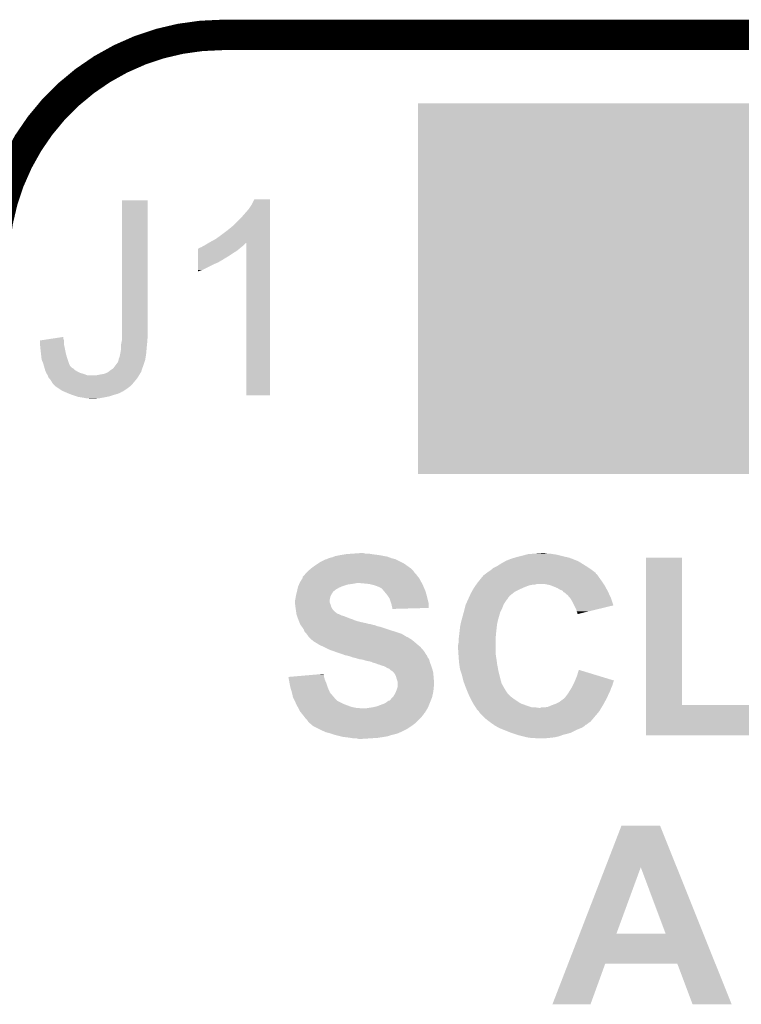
# Model space of a CAD drawing. Extents: x -1.3 to 24.2, y -3.9 to 39.2.
# Tile 31 of 37: x 8.1 to 11.7, y 34.3 to 39.2. Entities that reach past the tile are written whole.
import ezdxf

# ---------------------------------------------------------------- set-up
doc = ezdxf.new("R2010")
doc.units = 0
doc.layers.get('0').update_dxf_attribs({"linetype": 'CONTINUOUS'})
for name, color, linetype in [('THERMO_10_CLICK_V101_GKO', 5, 'CONTINUOUS'), ('THERMO_10_CLICK_V101_GTO', 14, 'CONTINUOUS'), ('THERMO_10_CLICK_V101_GTS', 12, 'CONTINUOUS')]:
    doc.layers.add(name, color=color, linetype=linetype)

# ---------------------------------------------------------------- blocks, each defined once
blk = doc.blocks.new('SQUARE_37')
blk.add_solid([(0.9271, 0.9271), (0.9271, -0.9271), (-0.9271, 0.9271), (-0.9271, -0.9271)])

msp = doc.modelspace()

# ---------------------------------------------------------------- linework, layer by layer
at = {"layer": 'THERMO_10_CLICK_V101_GKO', "const_width": 0.1524}
msp.add_lwpolyline([(9.144, 39.116, 0.4142136), (8.001, 37.973)], format="xyb", dxfattribs=at)
msp.add_lwpolyline([(9.144, 39.116), (19.939, 39.116)], dxfattribs=at)
at = {"layer": 'THERMO_10_CLICK_V101_GTO'}
for points in [[(8.64108, 37.62248), (8.641102, 38.287936), (8.77062, 37.62248), (8.77062, 38.287936)], [(8.641102, 38.287936), (8.641104, 38.28796), (8.77062, 38.287936), (8.641104, 38.28796)], [(9.29132, 38.267642), (9.304022, 38.293016), (9.382758, 38.267642), (9.38276, 38.293016)], [(9.304022, 38.293016), (9.304036, 38.29304), (9.38276, 38.293016), (9.304036, 38.29304)], [(9.24052, 38.20414), (9.27608, 38.24478), (9.382756, 38.20414), (9.382758, 38.24478)], [(9.27608, 38.24478), (9.29132, 38.267642), (9.382758, 38.24478), (9.382758, 38.267642)], [(9.197338, 38.160958), (9.24052, 38.20414), (9.382756, 38.160958), (9.382756, 38.20414)], [(9.1694, 38.1381), (9.197338, 38.160958), (9.382756, 38.1381), (9.382756, 38.160958)], [(9.08304, 38.07968), (9.110982, 38.09492), (9.382754, 38.07968), (9.382754, 38.09492)], [(9.110982, 38.09492), (9.13892, 38.11524), (9.382754, 38.09492), (9.382754, 38.11524)], [(9.13892, 38.11524), (9.1694, 38.1381), (9.382754, 38.11524), (9.382756, 38.1381)], [(9.0221, 38.0365), (9.022104, 38.04666), (9.217658, 38.0365), (9.22985, 38.04666)], [(9.022104, 38.04666), (9.024626, 38.046666), (9.22985, 38.04666), (9.229858, 38.046666)], [(9.024626, 38.046666), (9.02716, 38.0492), (9.229858, 38.046666), (9.2329, 38.0492)], [(9.02716, 38.0492), (9.027164, 38.049202), (9.2329, 38.0492), (9.232902, 38.049202)], [(9.027164, 38.049202), (9.032242, 38.05174), (9.232902, 38.049202), (9.236074, 38.05174)], [(9.032242, 38.05174), (9.039864, 38.054282), (9.236074, 38.05174), (9.239252, 38.054282)], [(9.039864, 38.054282), (9.047478, 38.059358), (9.239252, 38.054282), (9.245598, 38.059358)], [(9.047478, 38.059358), (9.047482, 38.05936), (9.245598, 38.059358), (9.2456, 38.05936)], [(9.047482, 38.05936), (9.057638, 38.06444), (9.2456, 38.05936), (9.25068, 38.06444)], [(9.057638, 38.06444), (9.074562, 38.074594), (9.25068, 38.06444), (9.260834, 38.074594)], [(9.074562, 38.074594), (9.074572, 38.0746), (9.260834, 38.074594), (9.263356, 38.0746)], [(9.074572, 38.0746), (9.08304, 38.07968), (9.382754, 38.0746), (9.382754, 38.07968)], [(9.26338, 37.312624), (9.263356, 38.0746), (9.382736, 37.312624), (9.382754, 38.0746)], [(9.022092, 37.99332), (9.022094, 38.00856), (9.149078, 37.99332), (9.174482, 38.00856)], [(9.022092, 37.993296), (9.022092, 37.99332), (9.14654, 37.993296), (9.149078, 37.99332)], [(9.022092, 37.990774), (9.022092, 37.993296), (9.146524, 37.990774), (9.14654, 37.993296)], [(9.022094, 38.00856), (9.022098, 38.0238), (9.174482, 38.00856), (9.19734, 38.0238)], [(9.022098, 38.0238), (9.0221, 38.0365), (9.19734, 38.0238), (9.217658, 38.0365)], [(9.02208, 37.93998), (9.022086, 37.97046), (9.044938, 37.93998), (9.1059, 37.97046)], [(9.022086, 37.97046), (9.022088, 37.97808), (9.1059, 37.97046), (9.123678, 37.97808)], [(9.022088, 37.97808), (9.02209, 37.9857), (9.123678, 37.97808), (9.136382, 37.9857)], [(9.02209, 37.9857), (9.022092, 37.990774), (9.136382, 37.9857), (9.146524, 37.990774)], [(9.02208, 37.932392), (9.02208, 37.93998), (9.02208, 37.932392), (9.044938, 37.93998)], [(8.282284, 37.594538), (8.34898, 37.604672), (8.348982, 37.594538), (8.34898, 37.604672)], [(8.64108, 37.602158), (8.64108, 37.62248), (8.77062, 37.602158), (8.77062, 37.62248)], [(8.64108, 37.591998), (8.64108, 37.602158), (8.76808, 37.591998), (8.77062, 37.602158)], [(8.23214, 37.561518), (8.232142, 37.566598), (8.35265, 37.561518), (8.35152, 37.566598)], [(8.233918, 37.54374), (8.23214, 37.561518), (8.3566, 37.54374), (8.35265, 37.561518)], [(8.232142, 37.566598), (8.232158, 37.586916), (8.35152, 37.566598), (8.35152, 37.586916)], [(8.232158, 37.586916), (8.23216, 37.586922), (8.35152, 37.586916), (8.35152, 37.586922)], [(8.23216, 37.586922), (8.282284, 37.594538), (8.35152, 37.586922), (8.348982, 37.594538)], [(8.636, 37.561522), (8.639554, 37.5793), (8.766302, 37.561522), (8.76808, 37.5793)], [(8.636, 37.5539), (8.636, 37.561522), (8.76554, 37.5539), (8.766302, 37.561522)], [(8.636, 37.538662), (8.636, 37.5539), (8.76427, 37.538662), (8.76554, 37.5539)], [(8.639554, 37.5793), (8.64108, 37.586922), (8.76808, 37.5793), (8.76808, 37.586922)], [(8.64108, 37.586922), (8.64108, 37.591998), (8.76808, 37.586922), (8.76808, 37.591998)], [(8.23468, 37.53612), (8.233918, 37.54374), (8.358124, 37.53612), (8.3566, 37.54374)], [(8.236656, 37.51834), (8.23468, 37.53612), (8.36168, 37.51834), (8.358124, 37.53612)], [(8.23948, 37.49294), (8.236656, 37.51834), (8.3693, 37.49294), (8.36168, 37.51834)], [(8.625842, 37.495484), (8.628382, 37.500562), (8.7587, 37.495484), (8.759482, 37.500562)], [(8.628382, 37.500562), (8.63092, 37.51072), (8.759482, 37.500562), (8.761044, 37.51072)], [(8.63092, 37.51072), (8.63346, 37.52342), (8.761044, 37.51072), (8.763, 37.52342)], [(8.63346, 37.52342), (8.636, 37.538662), (8.763, 37.52342), (8.76427, 37.538662)], [(8.23976, 37.490404), (8.23948, 37.49294), (8.370146, 37.490404), (8.3693, 37.49294)], [(8.24738, 37.472622), (8.23976, 37.490404), (8.376074, 37.472622), (8.370146, 37.490404)], [(8.248108, 37.47008), (8.24738, 37.472622), (8.37692, 37.47008), (8.376074, 37.472622)], [(8.251008, 37.459922), (8.248108, 37.47008), (8.382002, 37.459922), (8.37692, 37.47008)], [(8.253912, 37.449758), (8.251008, 37.459922), (8.392164, 37.449758), (8.382002, 37.459922)], [(8.597902, 37.447222), (8.607424, 37.45992), (8.743142, 37.447222), (8.74776, 37.45992)], [(8.607424, 37.45992), (8.62076, 37.4777), (8.74776, 37.45992), (8.753684, 37.4777)], [(8.62076, 37.4777), (8.62499, 37.490398), (8.753684, 37.4777), (8.757918, 37.490398)], [(8.62499, 37.490398), (8.62584, 37.492944), (8.757918, 37.490398), (8.758308, 37.492944)], [(8.62584, 37.492944), (8.625842, 37.495484), (8.758308, 37.492944), (8.7587, 37.495484)], [(8.254638, 37.447218), (8.253912, 37.449758), (8.397238, 37.447218), (8.392164, 37.449758)], [(8.256814, 37.439598), (8.254638, 37.447218), (8.404862, 37.439598), (8.397238, 37.447218)], [(8.257538, 37.43706), (8.256814, 37.439598), (8.409094, 37.43706), (8.404862, 37.439598)], [(8.259572, 37.43198), (8.257538, 37.43706), (8.41756, 37.43198), (8.409094, 37.43706)], [(8.26262, 37.424358), (8.259572, 37.43198), (8.432802, 37.424358), (8.41756, 37.43198)], [(8.26262, 37.424356), (8.26262, 37.424358), (8.43281, 37.424356), (8.432802, 37.424358)], [(8.265668, 37.41928), (8.26262, 37.424356), (8.45058, 37.41928), (8.43281, 37.424356)], [(8.27024, 37.411662), (8.265668, 37.41928), (8.4709, 37.411662), (8.45058, 37.41928)], [(8.270242, 37.41166), (8.27024, 37.411662), (8.470904, 37.41166), (8.4709, 37.411662)], [(8.271258, 37.40912), (8.270242, 37.41166), (8.724902, 37.40912), (8.726424, 37.41166)], [(8.27532, 37.398964), (8.271258, 37.40912), (8.71813, 37.398964), (8.724902, 37.40912)], [(8.509002, 37.41166), (8.5344, 37.41674), (8.726424, 37.41166), (8.729472, 37.41674)], [(8.5344, 37.41674), (8.549642, 37.419282), (8.729472, 37.41674), (8.730996, 37.419282)], [(8.549642, 37.419282), (8.557264, 37.421822), (8.730996, 37.419282), (8.73252, 37.421822)], [(8.557264, 37.421822), (8.564882, 37.42436), (8.73252, 37.421822), (8.734212, 37.42436)], [(8.564882, 37.42436), (8.573336, 37.429434), (8.734212, 37.42436), (8.737596, 37.429434)], [(8.573336, 37.429434), (8.577572, 37.431976), (8.737596, 37.429434), (8.7376, 37.431976)], [(8.577572, 37.431976), (8.577582, 37.431982), (8.7376, 37.431976), (8.737602, 37.431982)], [(8.577582, 37.431982), (8.58266, 37.43706), (8.737602, 37.431982), (8.739448, 37.43706)], [(8.58266, 37.43706), (8.597902, 37.447222), (8.739448, 37.43706), (8.743142, 37.447222)], [(8.280402, 37.39388), (8.27532, 37.398964), (8.71474, 37.39388), (8.71813, 37.398964)], [(8.282938, 37.391342), (8.280402, 37.39388), (8.712624, 37.391342), (8.71474, 37.39388)], [(8.288018, 37.383722), (8.282938, 37.391342), (8.706274, 37.383722), (8.712624, 37.391342)], [(8.29056, 37.378642), (8.288018, 37.383722), (8.70204, 37.378642), (8.706274, 37.383722)], [(8.290562, 37.37864), (8.29056, 37.378642), (8.70204, 37.37864), (8.70204, 37.378642)], [(8.29564, 37.37102), (8.290562, 37.37864), (8.695508, 37.37102), (8.70204, 37.37864)], [(8.305802, 37.360858), (8.29564, 37.37102), (8.686798, 37.360858), (8.695508, 37.37102)], [(8.310878, 37.355782), (8.305802, 37.360858), (8.680028, 37.355782), (8.686798, 37.360858)], [(8.326122, 37.34562), (8.310878, 37.355782), (8.66648, 37.34562), (8.680028, 37.355782)], [(8.341358, 37.335462), (8.326122, 37.34562), (8.65124, 37.335462), (8.66648, 37.34562)], [(8.353216, 37.33038), (8.341358, 37.335462), (8.643618, 37.33038), (8.65124, 37.335462)], [(8.353224, 37.330376), (8.353216, 37.33038), (8.641074, 37.330376), (8.643618, 37.33038)], [(8.35914, 37.32784), (8.353224, 37.330376), (8.63727, 37.32784), (8.641074, 37.330376)], [(8.365238, 37.3253), (8.35914, 37.32784), (8.633462, 37.3253), (8.63727, 37.32784)], [(8.377436, 37.320218), (8.365238, 37.3253), (8.62076, 37.320218), (8.633462, 37.3253)], [(8.389622, 37.31514), (8.377436, 37.320218), (8.60298, 37.31514), (8.62076, 37.320218)], [(8.412484, 37.30752), (8.389622, 37.31514), (8.580118, 37.30752), (8.60298, 37.31514)], [(8.420098, 37.304982), (8.412484, 37.30752), (8.567428, 37.304982), (8.580118, 37.30752)], [(8.435346, 37.30244), (8.420098, 37.304982), (8.55472, 37.30244), (8.567428, 37.304982)], [(8.45058, 37.2999), (8.435346, 37.30244), (8.54075, 37.2999), (8.55472, 37.30244)], [(9.382736, 37.3126), (9.26338, 37.312624), (9.382736, 37.3126), (9.382736, 37.312624)], [(8.463278, 37.29736), (8.45058, 37.2999), (8.52678, 37.29736), (8.54075, 37.2999)], [(8.481058, 37.294822), (8.473436, 37.29736), (8.493786, 37.294822), (8.52678, 37.29736)], [(8.493762, 37.29482), (8.481058, 37.294822), (8.493762, 37.29482), (8.493786, 37.294822)], [(9.73328, 36.5125), (9.748518, 36.51504), (9.928858, 36.5125), (9.90854, 36.51504)], [(9.748518, 36.51504), (9.763758, 36.51758), (9.90854, 36.51504), (9.89076, 36.51758)], [(9.763758, 36.51758), (9.79678, 36.52012), (9.89076, 36.51758), (9.875522, 36.52012)], [(9.79678, 36.52012), (9.832338, 36.52266), (9.860282, 36.52012), (9.850122, 36.52266)], [(10.64514, 36.50996), (10.663768, 36.51504), (10.83564, 36.50996), (10.81532, 36.51504)], [(10.663768, 36.51504), (10.673082, 36.51758), (10.81532, 36.51504), (10.79754, 36.51758)], [(10.673082, 36.51758), (10.70864, 36.52012), (10.79754, 36.51758), (10.782302, 36.52012)], [(10.70864, 36.52012), (10.741658, 36.52266), (10.769602, 36.52012), (10.756902, 36.52266)], [(9.60882, 36.4617), (9.624058, 36.471858), (10.065002, 36.4617), (10.050778, 36.471858)], [(9.624058, 36.471858), (9.631682, 36.47694), (10.050778, 36.471858), (10.040618, 36.47694)], [(9.631682, 36.47694), (9.657078, 36.489642), (10.040618, 36.47694), (10.015218, 36.489642)], [(9.657078, 36.489642), (9.659624, 36.49218), (10.015218, 36.489642), (10.010142, 36.49218)], [(9.659624, 36.49218), (9.664704, 36.492182), (10.010142, 36.49218), (10.010134, 36.492182)], [(9.664704, 36.492182), (9.669782, 36.49472), (10.010134, 36.492182), (9.999982, 36.49472)], [(9.669782, 36.49472), (9.677404, 36.49726), (9.999982, 36.49472), (9.989822, 36.49726)], [(9.677404, 36.49726), (9.68502, 36.499798), (9.989822, 36.49726), (9.983054, 36.499798)], [(9.68502, 36.499798), (9.695182, 36.502342), (9.983054, 36.499798), (9.976268, 36.502342)], [(9.695182, 36.502342), (9.701524, 36.504878), (9.976268, 36.502342), (9.969502, 36.504878)], [(9.701524, 36.504878), (9.707882, 36.50742), (9.969502, 36.504878), (9.955948, 36.50742)], [(9.707882, 36.50742), (9.73328, 36.5125), (9.955948, 36.50742), (9.928858, 36.5125)], [(10.520678, 36.45916), (10.541, 36.471858), (10.961116, 36.45916), (10.940798, 36.471858)], [(10.541, 36.471858), (10.559284, 36.482018), (10.940798, 36.471858), (10.92454, 36.482018)], [(10.559284, 36.482018), (10.56386, 36.48456), (10.92454, 36.482018), (10.918188, 36.48456)], [(10.56386, 36.48456), (10.582908, 36.49218), (10.918188, 36.48456), (10.89914, 36.49218)], [(10.582908, 36.49218), (10.589258, 36.49472), (10.89914, 36.49218), (10.892366, 36.49472)], [(10.589258, 36.49472), (10.606184, 36.499798), (10.892366, 36.49472), (10.878822, 36.499798)], [(10.606184, 36.499798), (10.61466, 36.50234), (10.878822, 36.499798), (10.867388, 36.50234)], [(10.61466, 36.50234), (10.62482, 36.50488), (10.867388, 36.50234), (10.85596, 36.50488)], [(10.62482, 36.50488), (10.64514, 36.50996), (10.85596, 36.50488), (10.83564, 36.50996)], [(11.262364, 35.7632), (11.262382, 36.499776), (11.442724, 35.7632), (11.4427, 36.499776)], [(11.262382, 36.499776), (11.262384, 36.4998), (11.4427, 36.499776), (11.262384, 36.4998)], [(9.55294, 36.410902), (9.558654, 36.418518), (10.117454, 36.410902), (10.11174, 36.418518)], [(9.558654, 36.418518), (9.560562, 36.42106), (10.11174, 36.418518), (10.1092, 36.42106)], [(9.560562, 36.42106), (9.565638, 36.426138), (10.1092, 36.42106), (10.104122, 36.426138)], [(9.565638, 36.426138), (9.57326, 36.43376), (10.104122, 36.426138), (10.09904, 36.43376)], [(9.57326, 36.43376), (9.588496, 36.446458), (10.09904, 36.43376), (10.086342, 36.446458)], [(9.588496, 36.446458), (9.5885, 36.44646), (10.086342, 36.446458), (10.08634, 36.44646)], [(9.5885, 36.44646), (9.60882, 36.4617), (10.08634, 36.44646), (10.065002, 36.4617)], [(10.449562, 36.410902), (10.456326, 36.415976), (11.021904, 36.410902), (11.018518, 36.415976)], [(10.456326, 36.415976), (10.459718, 36.41852), (11.018518, 36.415976), (11.013446, 36.41852)], [(10.459718, 36.41852), (10.466486, 36.423596), (11.013446, 36.41852), (11.010902, 36.423596)], [(10.466486, 36.423596), (10.469876, 36.426138), (11.010902, 36.423596), (11.00836, 36.426138)], [(10.469876, 36.426138), (10.46988, 36.42614), (11.00836, 36.426138), (11.008358, 36.42614)], [(10.46988, 36.42614), (10.48512, 36.4363), (11.008358, 36.42614), (10.994814, 36.4363)], [(10.48512, 36.4363), (10.491216, 36.44138), (10.994814, 36.4363), (10.98804, 36.44138)], [(10.491216, 36.44138), (10.500364, 36.449002), (10.98804, 36.44138), (10.976608, 36.449002)], [(10.500364, 36.449002), (10.515598, 36.45662), (10.976608, 36.449002), (10.96518, 36.45662)], [(10.515598, 36.45662), (10.520678, 36.45916), (10.96518, 36.45662), (10.961116, 36.45916)], [(9.526976, 36.365178), (9.529234, 36.37026), (9.768838, 36.365178), (9.8044, 36.37026)], [(9.529234, 36.37026), (9.530364, 36.3728), (9.8044, 36.37026), (9.817098, 36.3728)], [(9.530364, 36.3728), (9.532622, 36.37788), (10.141712, 36.3728), (10.138666, 36.37788)], [(9.532622, 36.37788), (9.53421, 36.380422), (10.138666, 36.37788), (10.13714, 36.380422)], [(9.53421, 36.380422), (9.54373, 36.395658), (10.13714, 36.380422), (10.129522, 36.395658)], [(9.54373, 36.395658), (9.54532, 36.398202), (10.129522, 36.395658), (10.127488, 36.398202)], [(9.54532, 36.398202), (9.545326, 36.403286), (10.127488, 36.398202), (10.12342, 36.403286)], [(9.545326, 36.403286), (9.550398, 36.40836), (10.12342, 36.403286), (10.11936, 36.40836)], [(9.550398, 36.40836), (9.55294, 36.410902), (10.11936, 36.40836), (10.117454, 36.410902)], [(9.85774, 36.37026), (9.829802, 36.3728), (10.143236, 36.37026), (10.141712, 36.3728)], [(9.880598, 36.36772), (9.85774, 36.37026), (10.14476, 36.36772), (10.143236, 36.37026)], [(9.880606, 36.367718), (9.880598, 36.36772), (10.14476, 36.367718), (10.14476, 36.36772)], [(9.90092, 36.362638), (9.880606, 36.367718), (10.146938, 36.362638), (10.14476, 36.367718)], [(10.413746, 36.36518), (10.415522, 36.367718), (10.708636, 36.36518), (10.716258, 36.367718)], [(10.415522, 36.367718), (10.415524, 36.36772), (10.716258, 36.367718), (10.756898, 36.36772)], [(10.415524, 36.36772), (10.41908, 36.3728), (11.05154, 36.36772), (11.048154, 36.3728)], [(10.41908, 36.3728), (10.427208, 36.38296), (11.048154, 36.3728), (11.04138, 36.38296)], [(10.427208, 36.38296), (10.4394, 36.3982), (11.04138, 36.38296), (11.030496, 36.3982)], [(10.4394, 36.3982), (10.44194, 36.40074), (11.030496, 36.3982), (11.02868, 36.40074)], [(10.44194, 36.40074), (10.44448, 36.40328), (11.02868, 36.40074), (11.026986, 36.40328)], [(10.44448, 36.40328), (10.449562, 36.410902), (11.026986, 36.40328), (11.021904, 36.410902)], [(10.782298, 36.36264), (10.756898, 36.36772), (11.054928, 36.36264), (11.05154, 36.36772)], [(9.5123, 36.31184), (9.513568, 36.316918), (9.68756, 36.31184), (9.6901, 36.316918)], [(9.513568, 36.316918), (9.517378, 36.332156), (9.6901, 36.316918), (9.700262, 36.332156)], [(9.517378, 36.332156), (9.51738, 36.33216), (9.700262, 36.332156), (9.700268, 36.33216)], [(9.51738, 36.33216), (9.517944, 36.334698), (9.700268, 36.33216), (9.705336, 36.334698)], [(9.517944, 36.334698), (9.519072, 36.339778), (9.705336, 36.334698), (9.710422, 36.339778)], [(9.519072, 36.339778), (9.521332, 36.34994), (9.710422, 36.339778), (9.728198, 36.34994)], [(9.521332, 36.34994), (9.522462, 36.355022), (9.728198, 36.34994), (9.740058, 36.355022)], [(9.522462, 36.355022), (9.52359, 36.35756), (9.740058, 36.355022), (9.745982, 36.35756)], [(9.52359, 36.35756), (9.526976, 36.365178), (9.745982, 36.35756), (9.768838, 36.365178)], [(9.916162, 36.35756), (9.90092, 36.362638), (10.149116, 36.35756), (10.146938, 36.362638)], [(9.92886, 36.35248), (9.916162, 36.35756), (10.151292, 36.35248), (10.149116, 36.35756)], [(9.939016, 36.347402), (9.92886, 36.35248), (10.15347, 36.347402), (10.151292, 36.35248)], [(9.944102, 36.342318), (9.939016, 36.347402), (10.155648, 36.342318), (10.15347, 36.347402)], [(9.952568, 36.33216), (9.944102, 36.342318), (10.160002, 36.33216), (10.155648, 36.342318)], [(9.967384, 36.31438), (9.952568, 36.33216), (10.16508, 36.31438), (10.160002, 36.33216)], [(10.38144, 36.309298), (10.38606, 36.31946), (10.581638, 36.309298), (10.59434, 36.31946)], [(10.38606, 36.31946), (10.391602, 36.32962), (10.59434, 36.31946), (10.607042, 36.32962)], [(10.391602, 36.32962), (10.395758, 36.33724), (10.607042, 36.32962), (10.62228, 36.33724)], [(10.395758, 36.33724), (10.401302, 36.347402), (10.62228, 36.33724), (10.644636, 36.347402)], [(10.401302, 36.347402), (10.403078, 36.34994), (10.644636, 36.347402), (10.65022, 36.34994)], [(10.403078, 36.34994), (10.410188, 36.360098), (10.65022, 36.34994), (10.675618, 36.360098)], [(10.410188, 36.360098), (10.413746, 36.36518), (10.675618, 36.360098), (10.698478, 36.36518)], [(10.789068, 36.360102), (10.782298, 36.36264), (11.056618, 36.360102), (11.054928, 36.36264)], [(10.80262, 36.35502), (10.789068, 36.360102), (11.059392, 36.35502), (11.056618, 36.360102)], [(10.820398, 36.3474), (10.80262, 36.35502), (11.063548, 36.3474), (11.059392, 36.35502)], [(10.833098, 36.33978), (10.820398, 36.3474), (11.067706, 36.33978), (11.063548, 36.3474)], [(10.845794, 36.334702), (10.833098, 36.33978), (11.070476, 36.334702), (11.067706, 36.33978)], [(10.847492, 36.332162), (10.845794, 36.334702), (11.07186, 36.332162), (11.070476, 36.334702)], [(10.850878, 36.327088), (10.847492, 36.332162), (11.074202, 36.327088), (11.07186, 36.332162)], [(10.853416, 36.32708), (10.850878, 36.327088), (11.074206, 36.32708), (11.074202, 36.327088)], [(10.8712, 36.311842), (10.853416, 36.32708), (11.081238, 36.311842), (11.074206, 36.32708)], [(9.50722, 36.283902), (9.50976, 36.2966), (9.67994, 36.283902), (9.68248, 36.2966)], [(9.50722, 36.283898), (9.50722, 36.283902), (9.67994, 36.283898), (9.67994, 36.283902)], [(9.50722, 36.278818), (9.50722, 36.283898), (9.679942, 36.278818), (9.67994, 36.283898)], [(9.50722, 36.271202), (9.50722, 36.278818), (9.68248, 36.271202), (9.679942, 36.278818)], [(9.507222, 36.2712), (9.50722, 36.271202), (9.68248, 36.2712), (9.68248, 36.271202)], [(9.507856, 36.266118), (9.507222, 36.2712), (9.685022, 36.266118), (9.68248, 36.2712)], [(9.50976, 36.2966), (9.511452, 36.306758), (9.68248, 36.2966), (9.685018, 36.306758)], [(9.511452, 36.306758), (9.5123, 36.31184), (9.685018, 36.306758), (9.68756, 36.31184)], [(9.9695, 36.31184), (9.967384, 36.31438), (10.165716, 36.31184), (10.16508, 36.31438)], [(9.979658, 36.296604), (9.9695, 36.31184), (10.169524, 36.296604), (10.165716, 36.31184)], [(9.98728, 36.273738), (9.979658, 36.296604), (10.17524, 36.273738), (10.169524, 36.296604)], [(9.989818, 36.26612), (9.98728, 36.273738), (10.175232, 36.26612), (10.17524, 36.273738)], [(10.361814, 36.266122), (10.372204, 36.28898), (10.55116, 36.266122), (10.5664, 36.28898)], [(10.372204, 36.28898), (10.37451, 36.294054), (10.5664, 36.28898), (10.571474, 36.294054)], [(10.37451, 36.294054), (10.375666, 36.296596), (10.571474, 36.294054), (10.57148, 36.296596)], [(10.375666, 36.296596), (10.38144, 36.309298), (10.57148, 36.296596), (10.581638, 36.309298)], [(10.882088, 36.299138), (10.8712, 36.311842), (11.0871, 36.299138), (11.081238, 36.311842)], [(10.88644, 36.294058), (10.882088, 36.299138), (11.08879, 36.294058), (11.0871, 36.299138)], [(10.8966, 36.276278), (10.88644, 36.294058), (11.094704, 36.276278), (11.08879, 36.294058)], [(10.904224, 36.261034), (10.8966, 36.276278), (11.099774, 36.261034), (11.094704, 36.276278)], [(9.509126, 36.255958), (9.507856, 36.266118), (9.68756, 36.255958), (9.685022, 36.266118)], [(9.50976, 36.25088), (9.509126, 36.255958), (9.6901, 36.25088), (9.68756, 36.255958)], [(9.510488, 36.245798), (9.50976, 36.25088), (9.692642, 36.245798), (9.6901, 36.25088)], [(9.511576, 36.238178), (9.510488, 36.245798), (9.697722, 36.238178), (9.692642, 36.245798)], [(9.513026, 36.22802), (9.511576, 36.238178), (9.70788, 36.22802), (9.697722, 36.238178)], [(9.513752, 36.222938), (9.513026, 36.22802), (9.715502, 36.222938), (9.70788, 36.22802)], [(9.514116, 36.2204), (9.513752, 36.222938), (9.718044, 36.2204), (9.715502, 36.222938)], [(9.514478, 36.21786), (9.514116, 36.2204), (9.72566, 36.21786), (9.718044, 36.2204)], [(9.51484, 36.215322), (9.514478, 36.21786), (9.730736, 36.215322), (9.72566, 36.21786)], [(9.99236, 36.253422), (9.989818, 36.26612), (10.17522, 36.253422), (10.175232, 36.26612)], [(9.994054, 36.24834), (9.99236, 36.253422), (10.175216, 36.24834), (10.17522, 36.253422)], [(9.994898, 36.245802), (9.994054, 36.24834), (10.0847, 36.245802), (10.175216, 36.24834)], [(9.9949, 36.243284), (9.994898, 36.245802), (9.9949, 36.243284), (10.0847, 36.245802)], [(10.341264, 36.189922), (10.35096, 36.225478), (10.52322, 36.189922), (10.533378, 36.225478)], [(10.35096, 36.225478), (10.35304, 36.2331), (10.533378, 36.225478), (10.537188, 36.2331)], [(10.35304, 36.2331), (10.354944, 36.24072), (10.537188, 36.2331), (10.541, 36.24072)], [(10.354944, 36.24072), (10.36066, 36.263582), (10.541, 36.24072), (10.550144, 36.263582)], [(10.36066, 36.263582), (10.361814, 36.266122), (10.550144, 36.263582), (10.55116, 36.266122)], [(10.91438, 36.240722), (10.904224, 36.261034), (11.016078, 36.240722), (11.099774, 36.261034)], [(10.916918, 36.230562), (10.91438, 36.240722), (10.974214, 36.230562), (11.016078, 36.240722)], [(10.919458, 36.225484), (10.916918, 36.230562), (10.95329, 36.225484), (10.974214, 36.230562)], [(10.91946, 36.220424), (10.919458, 36.225484), (10.93244, 36.220424), (10.95329, 36.225484)], [(10.921976, 36.2204), (10.91946, 36.220424), (10.932342, 36.2204), (10.93244, 36.220424)], [(10.922, 36.21789), (10.921976, 36.2204), (10.922, 36.21789), (10.932342, 36.2204)], [(9.516536, 36.210238), (9.51484, 36.215322), (9.740902, 36.210238), (9.730736, 36.215322)], [(9.517382, 36.207698), (9.516536, 36.210238), (9.751062, 36.207698), (9.740902, 36.210238)], [(9.51992, 36.200078), (9.517382, 36.207698), (9.770114, 36.200078), (9.751062, 36.207698)], [(9.520898, 36.19754), (9.51992, 36.200078), (9.776458, 36.19754), (9.770114, 36.200078)], [(9.52285, 36.19246), (9.520898, 36.19754), (9.791698, 36.19246), (9.776458, 36.19754)], [(9.525782, 36.184838), (9.52285, 36.19246), (9.80948, 36.184838), (9.791698, 36.19246)], [(9.527736, 36.17976), (9.525782, 36.184838), (9.827258, 36.17976), (9.80948, 36.184838)], [(9.531644, 36.1696), (9.527736, 36.17976), (9.872982, 36.1696), (9.827258, 36.17976)], [(9.53262, 36.16706), (9.531644, 36.1696), (9.878064, 36.16706), (9.872982, 36.1696)], [(10.335766, 36.167058), (10.3378, 36.17722), (10.51814, 36.167058), (10.520396, 36.17722)], [(10.3378, 36.17722), (10.341264, 36.189922), (10.520396, 36.17722), (10.52322, 36.189922)], [(9.53262, 36.167058), (9.53262, 36.16706), (9.885682, 36.167058), (9.878064, 36.16706)], [(9.534398, 36.16452), (9.53262, 36.167058), (9.893302, 36.16452), (9.885682, 36.167058)], [(9.536178, 36.161978), (9.534398, 36.16452), (9.906002, 36.161978), (9.893302, 36.16452)], [(9.539732, 36.1569), (9.536178, 36.161978), (9.918702, 36.1569), (9.906002, 36.161978)], [(9.541512, 36.154358), (9.539732, 36.1569), (9.9314, 36.154358), (9.918702, 36.1569)], [(9.550398, 36.141662), (9.541512, 36.154358), (9.969494, 36.141662), (9.9314, 36.154358)], [(9.551416, 36.13912), (9.550398, 36.141662), (9.97712, 36.13912), (9.969494, 36.141662)], [(9.55548, 36.128964), (9.551416, 36.13912), (10.010128, 36.128964), (9.97712, 36.13912)], [(9.555484, 36.12896), (9.55548, 36.128964), (10.01014, 36.12896), (10.010128, 36.128964)], [(9.563098, 36.12134), (9.555484, 36.12896), (10.033002, 36.12134), (10.01014, 36.12896)], [(9.565004, 36.1188), (9.563098, 36.12134), (10.040622, 36.1188), (10.033002, 36.12134)], [(10.32764, 36.1061), (10.329332, 36.12134), (10.511674, 36.1061), (10.51306, 36.12134)], [(10.329332, 36.12134), (10.33272, 36.151818), (10.51306, 36.12134), (10.516446, 36.151818)], [(10.33272, 36.151818), (10.335766, 36.167058), (10.516446, 36.151818), (10.51814, 36.167058)], [(9.57072, 36.11118), (9.565004, 36.1188), (10.053322, 36.11118), (10.040622, 36.1188)], [(9.5758, 36.10356), (9.57072, 36.11118), (10.066022, 36.10356), (10.053322, 36.11118)], [(9.575804, 36.103556), (9.5758, 36.10356), (10.068566, 36.103556), (10.066022, 36.10356)], [(9.58088, 36.09848), (9.575804, 36.103556), (10.076178, 36.09848), (10.068566, 36.103556)], [(9.5885, 36.09086), (9.58088, 36.09848), (10.08888, 36.09086), (10.076178, 36.09848)], [(9.6012, 36.0807), (9.5885, 36.09086), (10.10158, 36.0807), (10.08888, 36.09086)], [(9.613902, 36.07308), (9.6012, 36.0807), (10.110724, 36.07308), (10.10158, 36.0807)], [(9.621522, 36.068), (9.613902, 36.07308), (10.11682, 36.068), (10.110724, 36.07308)], [(10.32256, 36.060382), (10.3251, 36.073082), (10.51052, 36.060382), (10.51052, 36.073082)], [(10.3251, 36.08832), (10.325826, 36.093402), (10.51052, 36.08832), (10.51052, 36.093402)], [(10.3251, 36.073082), (10.3251, 36.08832), (10.51052, 36.073082), (10.51052, 36.08832)], [(10.325826, 36.093402), (10.32764, 36.1061), (10.51052, 36.093402), (10.511674, 36.1061)], [(9.629138, 36.062922), (9.621522, 36.068), (10.122746, 36.062922), (10.11682, 36.068)], [(9.64692, 36.0553), (9.629138, 36.062922), (10.13164, 36.0553), (10.122746, 36.062922)], [(9.652, 36.05276), (9.64692, 36.0553), (10.134602, 36.05276), (10.13164, 36.0553)], [(9.6774, 36.04006), (9.652, 36.05276), (10.145714, 36.04006), (10.134602, 36.05276)], [(9.698742, 36.032438), (9.6774, 36.04006), (10.15238, 36.032438), (10.145714, 36.04006)], [(9.71296, 36.02736), (9.698742, 36.032438), (10.155556, 36.02736), (10.15238, 36.032438)], [(9.743442, 36.0172), (9.71296, 36.02736), (10.161906, 36.0172), (10.155556, 36.02736)], [(10.32256, 36.050218), (10.32256, 36.060382), (10.51052, 36.050218), (10.51052, 36.060382)], [(10.324424, 36.02228), (10.32256, 36.050218), (10.51052, 36.02228), (10.51052, 36.050218)], [(10.3251, 36.01212), (10.324424, 36.02228), (10.511972, 36.01212), (10.51052, 36.02228)], [(9.756138, 36.012122), (9.743442, 36.0172), (10.16508, 36.012122), (10.161906, 36.0172)], [(9.756158, 36.012118), (9.756138, 36.012122), (10.165082, 36.012118), (10.16508, 36.012122)], [(9.76884, 36.00958), (9.756158, 36.012118), (10.167618, 36.00958), (10.165082, 36.012118)], [(9.768856, 36.009576), (9.76884, 36.00958), (10.16762, 36.009576), (10.167618, 36.00958)], [(9.779, 36.007038), (9.768856, 36.009576), (10.168468, 36.007038), (10.16762, 36.009576)], [(9.786618, 36.0045), (9.779, 36.007038), (10.169314, 36.0045), (10.168468, 36.007038)], [(9.791698, 36.00196), (9.786618, 36.0045), (10.170162, 36.00196), (10.169314, 36.0045)], [(9.791708, 36.001958), (9.791698, 36.00196), (10.170162, 36.001958), (10.170162, 36.00196)], [(9.81202, 35.99688), (9.791708, 36.001958), (10.173972, 35.99688), (10.170162, 36.001958)], [(9.829798, 35.9918), (9.81202, 35.99688), (10.177782, 35.9918), (10.173972, 35.99688)], [(9.847578, 35.98926), (9.829798, 35.9918), (10.178508, 35.98926), (10.177782, 35.9918)], [(9.86282, 35.984182), (9.847578, 35.98926), (10.179958, 35.984182), (10.178508, 35.98926)], [(9.888218, 35.9791), (9.86282, 35.984182), (10.18141, 35.9791), (10.179958, 35.984182)], [(9.898378, 35.97402), (9.888218, 35.9791), (10.18286, 35.97402), (10.18141, 35.9791)], [(9.90854, 35.971478), (9.898378, 35.97402), (10.183814, 35.971478), (10.18286, 35.97402)], [(10.325646, 36.0045), (10.3251, 36.01212), (10.51306, 36.0045), (10.511972, 36.01212)], [(10.326734, 35.98926), (10.325646, 36.0045), (10.5156, 35.98926), (10.51306, 36.0045)], [(10.32764, 35.97656), (10.326734, 35.98926), (10.517188, 35.97656), (10.5156, 35.98926)], [(10.32873, 35.968942), (10.32764, 35.97656), (10.51814, 35.968942), (10.517188, 35.97656)], [(9.916158, 35.96894), (9.90854, 35.971478), (10.184766, 35.96894), (10.183814, 35.971478)], [(9.921238, 35.9664), (9.916158, 35.96894), (10.185718, 35.9664), (10.184766, 35.96894)], [(9.931398, 35.963862), (9.921238, 35.9664), (10.18667, 35.963862), (10.185718, 35.9664)], [(9.93648, 35.96132), (9.931398, 35.963862), (10.187624, 35.96132), (10.18667, 35.963862)], [(9.954262, 35.956242), (9.93648, 35.96132), (10.189528, 35.956242), (10.187624, 35.96132)], [(9.958494, 35.953702), (9.954262, 35.956242), (10.19048, 35.953702), (10.189528, 35.956242)], [(9.966958, 35.94862), (9.958494, 35.953702), (10.192006, 35.94862), (10.19048, 35.953702)], [(9.979656, 35.94354), (9.966958, 35.94862), (10.19353, 35.94354), (10.192006, 35.94862)], [(9.987278, 35.935922), (9.979656, 35.94354), (10.195814, 35.935922), (10.19353, 35.94354)], [(9.9949, 35.93084), (9.987278, 35.935922), (10.197338, 35.93084), (10.195814, 35.935922)], [(9.997442, 35.928298), (9.9949, 35.93084), (10.1981, 35.928298), (10.197338, 35.93084)], [(10.002518, 35.923222), (9.997442, 35.928298), (10.198608, 35.923222), (10.1981, 35.928298)], [(10.007598, 35.915602), (10.002518, 35.923222), (10.19937, 35.915602), (10.198608, 35.923222)], [(10.33272, 35.941002), (10.32873, 35.968942), (10.52338, 35.941002), (10.51814, 35.968942)], [(10.336954, 35.9283), (10.33272, 35.941002), (10.52576, 35.9283), (10.52338, 35.941002)], [(10.34288, 35.910518), (10.336954, 35.9283), (10.530206, 35.910518), (10.52576, 35.9283)], [(10.91692, 35.905438), (10.927104, 35.938456), (11.03555, 35.905438), (10.927104, 35.938456)], [(9.474222, 35.902898), (9.503412, 35.905436), (9.652726, 35.902898), (9.652, 35.905436)], [(9.476982, 35.887658), (9.474222, 35.902898), (9.65708, 35.887658), (9.652726, 35.902898)], [(9.47928, 35.87496), (9.476982, 35.887658), (9.662524, 35.87496), (9.65708, 35.887658)], [(9.480296, 35.86988), (9.47928, 35.87496), (9.6647, 35.86988), (9.662524, 35.87496)], [(9.503412, 35.905436), (9.620274, 35.915596), (9.652, 35.905436), (9.652, 35.915596)], [(9.620274, 35.915596), (9.649466, 35.918134), (9.652, 35.915596), (9.649466, 35.918134)], [(10.01268, 35.905442), (10.007598, 35.915602), (10.200386, 35.905442), (10.19937, 35.915602)], [(10.013316, 35.9029), (10.01268, 35.905442), (10.20064, 35.9029), (10.200386, 35.905442)], [(10.015222, 35.89528), (10.013316, 35.9029), (10.201228, 35.89528), (10.20064, 35.9029)], [(10.020298, 35.880042), (10.015222, 35.89528), (10.2024, 35.880042), (10.201228, 35.89528)], [(10.0203, 35.869882), (10.020298, 35.880042), (10.20318, 35.869882), (10.2024, 35.880042)], [(10.348596, 35.88766), (10.34288, 35.910518), (10.53592, 35.88766), (10.530206, 35.910518)], [(10.3505, 35.880042), (10.348596, 35.88766), (10.538098, 35.880042), (10.53592, 35.88766)], [(10.354196, 35.869878), (10.3505, 35.880042), (10.541, 35.869878), (10.538098, 35.880042)], [(10.901678, 35.86988), (10.90422, 35.87496), (11.097262, 35.86988), (11.098954, 35.87496)], [(10.90422, 35.87496), (10.905276, 35.877498), (11.098954, 35.87496), (11.0998, 35.877498)], [(10.905276, 35.877498), (10.907392, 35.882576), (11.0998, 35.877498), (11.102338, 35.882576)], [(10.907392, 35.882576), (10.908446, 35.885102), (11.102338, 35.882576), (11.10234, 35.885102)], [(10.908446, 35.885102), (10.91692, 35.905438), (11.10234, 35.885102), (11.03555, 35.905438)], [(9.48436, 35.849558), (9.480296, 35.86988), (9.671476, 35.849558), (9.6647, 35.86988)], [(9.485122, 35.847022), (9.48436, 35.849558), (9.67232, 35.847022), (9.671476, 35.849558)], [(9.49198, 35.82416), (9.485122, 35.847022), (9.682482, 35.82416), (9.67232, 35.847022)], [(9.49198, 35.824158), (9.49198, 35.82416), (9.682484, 35.824158), (9.682482, 35.82416)], [(9.497058, 35.801302), (9.49198, 35.824158), (9.702074, 35.801302), (9.682484, 35.824158)], [(10.0076, 35.819082), (10.009776, 35.824162), (10.19697, 35.819082), (10.1981, 35.824162)], [(10.009776, 35.824162), (10.01522, 35.83686), (10.1981, 35.824162), (10.199914, 35.83686)], [(10.01522, 35.83686), (10.016912, 35.84194), (10.199914, 35.83686), (10.20064, 35.84194)], [(10.016912, 35.84194), (10.020296, 35.852096), (10.20064, 35.84194), (10.20064, 35.852096)], [(10.020296, 35.852096), (10.0203, 35.852104), (10.20064, 35.852096), (10.200642, 35.852104)], [(10.0203, 35.857176), (10.0203, 35.869882), (10.203178, 35.857176), (10.20318, 35.869882)], [(10.0203, 35.852104), (10.0203, 35.857176), (10.200642, 35.852104), (10.203178, 35.857176)], [(10.36066, 35.8521), (10.354196, 35.869878), (10.55116, 35.8521), (10.541, 35.869878)], [(10.367772, 35.83432), (10.36066, 35.8521), (10.56132, 35.83432), (10.55116, 35.8521)], [(10.37082, 35.8267), (10.367772, 35.83432), (10.566402, 35.8267), (10.56132, 35.83432)], [(10.374208, 35.819078), (10.37082, 35.8267), (10.571482, 35.819078), (10.566402, 35.8267)], [(10.872046, 35.81908), (10.87882, 35.82924), (11.07694, 35.81908), (11.08202, 35.82924)], [(10.87882, 35.82924), (10.881994, 35.83432), (11.08202, 35.82924), (11.08456, 35.83432)], [(10.881994, 35.83432), (10.891516, 35.849558), (11.08456, 35.83432), (11.08964, 35.849558)], [(10.891516, 35.849558), (10.891518, 35.84956), (11.08964, 35.849558), (11.08964, 35.84956)], [(10.891518, 35.84956), (10.896596, 35.859718), (11.08964, 35.84956), (11.09472, 35.859718)], [(10.896596, 35.859718), (10.901678, 35.86988), (11.09472, 35.859718), (11.097262, 35.86988)], [(9.50341, 35.7886), (9.497058, 35.801302), (9.712958, 35.7886), (9.702074, 35.801302)], [(9.50468, 35.78606), (9.50341, 35.7886), (9.7155, 35.78606), (9.712958, 35.7886)], [(9.50722, 35.78098), (9.50468, 35.78606), (9.723122, 35.78098), (9.7155, 35.78606)], [(9.512664, 35.76828), (9.50722, 35.78098), (9.74852, 35.76828), (9.723122, 35.78098)], [(9.956802, 35.770822), (9.974582, 35.78352), (10.180828, 35.770822), (10.185906, 35.78352)], [(9.974582, 35.78352), (9.979666, 35.783526), (10.185906, 35.78352), (10.185908, 35.783526)], [(9.979666, 35.783526), (9.98474, 35.7886), (10.185908, 35.783526), (10.187938, 35.7886)], [(9.98474, 35.7886), (9.989822, 35.796222), (10.187938, 35.7886), (10.190986, 35.796222)], [(9.989822, 35.796222), (9.994898, 35.801298), (10.190986, 35.796222), (10.193018, 35.801298)], [(9.994898, 35.801298), (9.999982, 35.806382), (10.193018, 35.801298), (10.194148, 35.806382)], [(9.999982, 35.806382), (10.0076, 35.819082), (10.194148, 35.806382), (10.19697, 35.819082)], [(10.378724, 35.808918), (10.374208, 35.819078), (10.581642, 35.808918), (10.571482, 35.819078)], [(10.38098, 35.80384), (10.378724, 35.808918), (10.58799, 35.80384), (10.581642, 35.808918)], [(10.38352, 35.79876), (10.38098, 35.80384), (10.59434, 35.79876), (10.58799, 35.80384)], [(10.38987, 35.78606), (10.38352, 35.79876), (10.61212, 35.78606), (10.59434, 35.79876)], [(10.39114, 35.78352), (10.38987, 35.78606), (10.61593, 35.78352), (10.61212, 35.78606)], [(10.398398, 35.77082), (10.39114, 35.78352), (10.63498, 35.77082), (10.61593, 35.78352)], [(10.81024, 35.76828), (10.830558, 35.778442), (11.05154, 35.76828), (11.05701, 35.778442)], [(10.830558, 35.778442), (10.85088, 35.793682), (11.05701, 35.778442), (11.065218, 35.793682)], [(10.85088, 35.793682), (10.858498, 35.8013), (11.065218, 35.793682), (11.06932, 35.8013)], [(10.858498, 35.8013), (10.86104, 35.803842), (11.06932, 35.8013), (11.070408, 35.803842)], [(10.86104, 35.803842), (10.86866, 35.814), (11.070408, 35.803842), (11.074762, 35.814)], [(10.86866, 35.814), (10.872046, 35.81908), (11.074762, 35.814), (11.07694, 35.81908)], [(9.51484, 35.7632), (9.512664, 35.76828), (9.762068, 35.7632), (9.74852, 35.76828)], [(9.520646, 35.75304), (9.51484, 35.7632), (9.789162, 35.75304), (9.762068, 35.7632)], [(9.523548, 35.74796), (9.520646, 35.75304), (9.81456, 35.74796), (9.789162, 35.75304)], [(9.525, 35.74542), (9.523548, 35.74796), (9.845038, 35.74542), (9.81456, 35.74796)], [(9.525, 35.745418), (9.525, 35.74542), (10.16965, 35.745418), (10.169652, 35.74542)], [(9.532618, 35.730182), (9.525, 35.745418), (10.160508, 35.730182), (10.16965, 35.745418)], [(9.536686, 35.725098), (9.532618, 35.730182), (10.157458, 35.725098), (10.160508, 35.730182)], [(9.860282, 35.74542), (9.87552, 35.74796), (10.169652, 35.74542), (10.171176, 35.74796)], [(9.87552, 35.74796), (9.893284, 35.750498), (10.171176, 35.74796), (10.1727, 35.750498)], [(9.893284, 35.750498), (9.893298, 35.7505), (10.1727, 35.750498), (10.1727, 35.7505)], [(9.893298, 35.7505), (9.916162, 35.755582), (10.1727, 35.7505), (10.174732, 35.755582)], [(9.916162, 35.755582), (9.956802, 35.770822), (10.174732, 35.755582), (10.180828, 35.770822)], [(10.401302, 35.765738), (10.398398, 35.77082), (10.648956, 35.765738), (10.63498, 35.77082)], [(10.404688, 35.76066), (10.401302, 35.765738), (10.66292, 35.76066), (10.648956, 35.765738)], [(10.411462, 35.7505), (10.404688, 35.76066), (10.693404, 35.7505), (10.66292, 35.76066)], [(10.412986, 35.74796), (10.411462, 35.7505), (10.728962, 35.74796), (10.71118, 35.7505)], [(10.419078, 35.737802), (10.412986, 35.74796), (11.033252, 35.737802), (11.039348, 35.74796)], [(10.426698, 35.730182), (10.419078, 35.737802), (11.02868, 35.730182), (11.033252, 35.737802)], [(10.4267, 35.73018), (10.426698, 35.730182), (11.02868, 35.73018), (11.02868, 35.730182)], [(10.43178, 35.72256), (10.4267, 35.73018), (11.022232, 35.72256), (11.02868, 35.73018)], [(10.728962, 35.74796), (10.734044, 35.747962), (11.039348, 35.74796), (11.039348, 35.747962)], [(10.734044, 35.747962), (10.739124, 35.7505), (11.039348, 35.747962), (11.040872, 35.7505)], [(10.75436, 35.7505), (10.772142, 35.753042), (11.040872, 35.7505), (11.042396, 35.753042)], [(10.772142, 35.753042), (10.78992, 35.76066), (11.042396, 35.753042), (11.046968, 35.76066)], [(10.78992, 35.76066), (10.81024, 35.76828), (11.046968, 35.76066), (11.05154, 35.76828)], [(11.26236, 35.610824), (11.262364, 35.763176), (11.892256, 35.610824), (11.89228, 35.763176)], [(11.262364, 35.763176), (11.262364, 35.7632), (11.89228, 35.763176), (11.442724, 35.7632)], [(9.538716, 35.72256), (9.536686, 35.725098), (10.15492, 35.72256), (10.157458, 35.725098)], [(9.544812, 35.71494), (9.538716, 35.72256), (10.14984, 35.71494), (10.15492, 35.72256)], [(9.55294, 35.70478), (9.544812, 35.71494), (10.141712, 35.70478), (10.14984, 35.71494)], [(9.554846, 35.70224), (9.55294, 35.70478), (10.13968, 35.70224), (10.141712, 35.70478)], [(9.56056, 35.694622), (9.554846, 35.70224), (10.13206, 35.694622), (10.13968, 35.70224)], [(9.568178, 35.687002), (9.56056, 35.694622), (10.12444, 35.687002), (10.13206, 35.694622)], [(9.57326, 35.67938), (9.568178, 35.687002), (10.116818, 35.67938), (10.12444, 35.687002)], [(9.58088, 35.67176), (9.57326, 35.67938), (10.109198, 35.67176), (10.116818, 35.67938)], [(10.457182, 35.69716), (10.43178, 35.72256), (11.00074, 35.69716), (11.022232, 35.72256)], [(10.45972, 35.694622), (10.457182, 35.69716), (10.998564, 35.694622), (11.00074, 35.69716)], [(10.479318, 35.679378), (10.45972, 35.694622), (10.985498, 35.679378), (10.998564, 35.694622)], [(10.48258, 35.67684), (10.479318, 35.679378), (10.981944, 35.67684), (10.985498, 35.679378)], [(10.497096, 35.666678), (10.48258, 35.67684), (10.967718, 35.666678), (10.981944, 35.67684)], [(9.58088, 35.671758), (9.58088, 35.67176), (10.109194, 35.671758), (10.109198, 35.67176)], [(9.598662, 35.65652), (9.58088, 35.671758), (10.08888, 35.65652), (10.109194, 35.671758)], [(9.629142, 35.64128), (9.598662, 35.65652), (10.066018, 35.64128), (10.08888, 35.65652)], [(9.6393, 35.6362), (9.629142, 35.64128), (10.055856, 35.6362), (10.066018, 35.64128)], [(9.662158, 35.62604), (9.6393, 35.6362), (10.035536, 35.62604), (10.055856, 35.6362)], [(10.500722, 35.66414), (10.497096, 35.666678), (10.965176, 35.66414), (10.967718, 35.666678)], [(10.50073, 35.664134), (10.500722, 35.66414), (10.962634, 35.664134), (10.965176, 35.66414)], [(10.507978, 35.65906), (10.50073, 35.664134), (10.95756, 35.65906), (10.962634, 35.664134)], [(10.526266, 35.6489), (10.507978, 35.65906), (10.942322, 35.6489), (10.95756, 35.65906)], [(10.530838, 35.64636), (10.526266, 35.6489), (10.93597, 35.64636), (10.942322, 35.6489)], [(10.54989, 35.63874), (10.530838, 35.64636), (10.91692, 35.63874), (10.93597, 35.64636)], [(10.58164, 35.62604), (10.54989, 35.63874), (10.89152, 35.62604), (10.91692, 35.63874)], [(9.662166, 35.626038), (9.662158, 35.62604), (10.032996, 35.626038), (10.035536, 35.62604)], [(9.682474, 35.62096), (9.662166, 35.626038), (10.022838, 35.62096), (10.032996, 35.626038)], [(9.68248, 35.620958), (9.682474, 35.62096), (10.02283, 35.620958), (10.022838, 35.62096)], [(9.690092, 35.618422), (9.68248, 35.620958), (10.01522, 35.618422), (10.02283, 35.620958)], [(9.705342, 35.61334), (9.690092, 35.618422), (9.994898, 35.61334), (10.01522, 35.618422)], [(9.715502, 35.6108), (9.705342, 35.61334), (9.984742, 35.6108), (9.994898, 35.61334)], [(9.735822, 35.60572), (9.715502, 35.6108), (9.9695, 35.60572), (9.984742, 35.6108)], [(9.74598, 35.60318), (9.735822, 35.60572), (9.95426, 35.60318), (9.9695, 35.60572)], [(9.7663, 35.60064), (9.74598, 35.60318), (9.93775, 35.60064), (9.95426, 35.60318)], [(9.78408, 35.5981), (9.7663, 35.60064), (9.921242, 35.5981), (9.93775, 35.60064)], [(9.799318, 35.59556), (9.78408, 35.5981), (9.88314, 35.59556), (9.921242, 35.5981)], [(9.824718, 35.59302), (9.814558, 35.59556), (9.842502, 35.59302), (9.88314, 35.59556)], [(10.589268, 35.623498), (10.58164, 35.62604), (10.886438, 35.623498), (10.89152, 35.62604)], [(10.604502, 35.61842), (10.589268, 35.623498), (10.86866, 35.61842), (10.886438, 35.623498)], [(10.619748, 35.613338), (10.604502, 35.61842), (10.848338, 35.613338), (10.86866, 35.61842)], [(10.627362, 35.6108), (10.619748, 35.613338), (10.841568, 35.6108), (10.848338, 35.613338)], [(10.647682, 35.60572), (10.627362, 35.6108), (10.828018, 35.60572), (10.841568, 35.6108)], [(10.668, 35.60064), (10.647682, 35.60572), (10.805158, 35.60064), (10.828018, 35.60572)], [(10.68578, 35.5981), (10.668, 35.60064), (10.7823, 35.5981), (10.805158, 35.60064)], [(10.713718, 35.59556), (10.701018, 35.5981), (10.756902, 35.59556), (10.7823, 35.5981)], [(11.892256, 35.6108), (11.26236, 35.610824), (11.892256, 35.6108), (11.892256, 35.610824)], [(11.059956, 34.950336), (11.14045, 35.158664), (11.416928, 34.950336), (11.333484, 35.158664)], [(11.14045, 35.158664), (11.140458, 35.15868), (11.333484, 35.158664), (11.140458, 35.15868)], [(10.931426, 34.617688), (11.059956, 34.950336), (11.115052, 34.617688), (11.236942, 34.950336)], [(11.361388, 34.61766), (11.236942, 34.950336), (11.550174, 34.61766), (11.416928, 34.950336)], [(10.873512, 34.4678), (10.931416, 34.61766), (11.610198, 34.4678), (11.550174, 34.61766)], [(10.931416, 34.61766), (10.931426, 34.617688), (11.361388, 34.61766), (11.115052, 34.617688)], [(10.795012, 34.264632), (10.873504, 34.467782), (10.985492, 34.264632), (11.059156, 34.467782)], [(10.873504, 34.467782), (10.873512, 34.4678), (11.059156, 34.467782), (11.419822, 34.4678)], [(11.496036, 34.264616), (11.419822, 34.4678), (11.69158, 34.264616), (11.610198, 34.4678)], [(10.985482, 34.2646), (10.795012, 34.264632), (10.985482, 34.2646), (10.985492, 34.264632)], [(11.691586, 34.2646), (11.69158, 34.264616), (11.691586, 34.2646), (11.496036, 34.264616)]]:
    msp.add_solid(points, dxfattribs=at)

# ---------------------------------------------------------------- block references
at = {"layer": 'THERMO_10_CLICK_V101_GTS'}
msp.add_blockref('SQUARE_37', (11.049, 37.846), dxfattribs=at)

doc.saveas('drawing.dxf')
